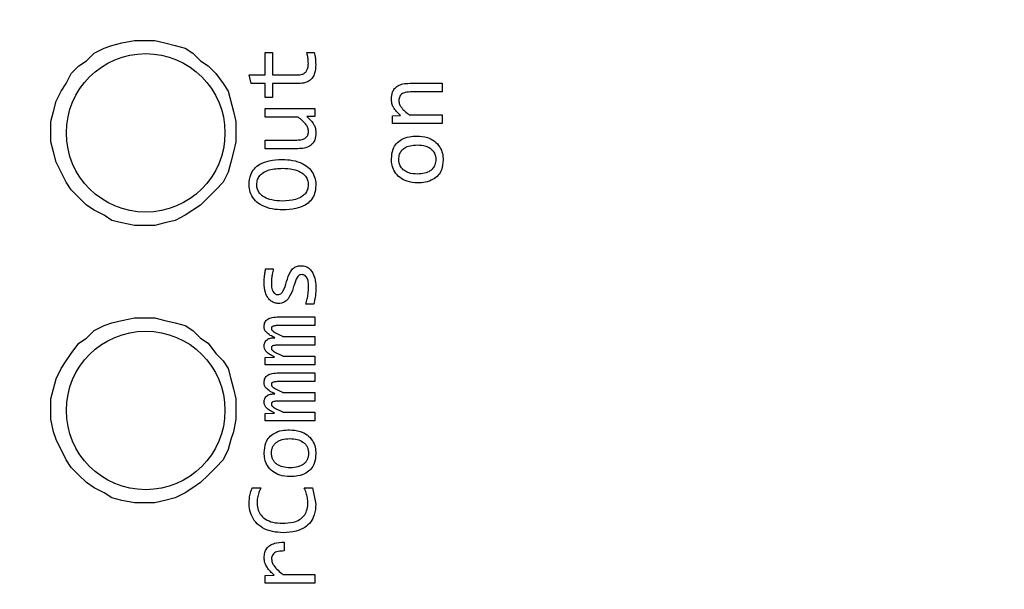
# Model space of a CAD drawing. Header units: millimetres. Extents: x 0 to 420, y 0 to 297.
# Tile 110 of 138: x 203.71 to 207.44, y 191.24 to 193.39. Entities that reach past the tile are written whole.
import ezdxf

# ---------------------------------------------------------------- set-up
doc = ezdxf.new("R2010")
doc.units = ezdxf.units.MM
doc.styles.add('SLDTEXTSTYLE0', font='TXT', dxfattribs={"width": 0.75})
doc.dimstyles.new('SLDDIMSTYLE0', dxfattribs={"dimtxt": 3.5, "dimasz": 3.302, "dimexe": 0, "dimexo": 0.0625, "dimgap": 0.875, "dimtad": 1, "dimlfac": 5, "dimrnd": 1e-09, "dimzin": 12, "dimdsep": 46, "dimtxsty": 'SLDTEXTSTYLE0', "dimsah": 1, "dimcen": 0.09, "dimadec": 0, "dimazin": 3, "dimtfac": 1, "dimtofl": 0, "dimtmove": 0, "dimatfit": 3, "dimfxl": 1, "dimfrac": 2, "dimtolj": 1, "dimtzin": 12, "dimarcsym": 0})

# ---------------------------------------------------------------- blocks, each defined once
blk = doc.blocks.new('_D_2')
at = {"color": 7, "linetype": 'Continuous', "lineweight": 18}
for p, q in [((185.436, 191.7553), (185.436, 250.8462)), ((235.436, 223.7553), (235.436, 250.8462)), ((235.436, 249.8462), (185.436, 249.8462))]:
    blk.add_line(p, q, dxfattribs=at)
for points in [[(185.436, 249.8462), (188.738, 249.3382), (188.738, 250.3542)], [(235.436, 249.8462), (232.134, 250.3542), (232.134, 249.3382)]]:
    blk.add_solid(points, dxfattribs=at)
at = {"color": 7, "linetype": 'Continuous', "lineweight": 18, "insert": (206.5569, 254.3579), "char_height": 3.5, "attachment_point": 1, "style": 'SLDTEXTSTYLE0'}
blk.add_mtext('250', dxfattribs=at)
blk = doc.blocks.new('_D_5')
at = {"color": 7, "linetype": 'Continuous', "lineweight": 18}
for p, q in [((186.436, 221.3553), (271.0027, 221.3553)), ((270.0027, 160.1553), (270.0027, 221.3553)), ((186.436, 160.1553), (271.0027, 160.1553))]:
    blk.add_line(p, q, dxfattribs=at)
for points in [[(270.0027, 221.3553), (269.4947, 218.0533), (270.5107, 218.0533)], [(270.0027, 160.1553), (270.5107, 163.4573), (269.4947, 163.4573)]]:
    blk.add_solid(points, dxfattribs=at)
at = {"color": 7, "linetype": 'Continuous', "lineweight": 18, "insert": (265.491, 186.8762), "char_height": 3.5, "attachment_point": 1, "rotation": 90, "style": 'SLDTEXTSTYLE0'}
blk.add_mtext('306', dxfattribs=at)

msp = doc.modelspace()

# ---------------------------------------------------------------- linework, layer by layer
at = {"color": 7, "linetype": 'Continuous', "lineweight": 25}
for p, q in [((203.9918, 193.2643), (204.0302, 193.2835)), ((204.0302, 193.2835), (204.059, 193.2931)), ((204.059, 193.2931), (204.0973, 193.3027)), ((204.0973, 193.3027), (204.1453, 193.3123)), ((204.1453, 193.3123), (204.2219, 193.3123)), ((204.2219, 193.3123), (204.2603, 193.3027)), ((204.2603, 193.3027), (204.2987, 193.2931)), ((204.2987, 193.2931), (204.337, 193.2835)), ((204.337, 193.2835), (204.3658, 193.2643)), ((203.9631, 193.2355), (203.9918, 193.2643)), ((204.3658, 193.2643), (204.3946, 193.2355)), ((204.639, 193.2668), (204.6666, 193.2668)), ((204.639, 193.182), (204.639, 193.2668)), ((204.6666, 193.2668), (204.6666, 193.182)), ((204.7971, 193.2668), (204.8253, 193.2668)), ((203.9055, 193.1876), (203.9343, 193.2164)), ((203.9343, 193.2164), (203.9631, 193.2355)), ((204.3946, 193.2355), (204.4233, 193.2164)), ((204.4233, 193.2164), (204.4521, 193.1876)), ((203.8863, 193.1492), (203.9055, 193.1876)), ((204.4521, 193.1876), (204.4809, 193.1492)), ((204.5787, 193.182), (204.639, 193.182)), ((204.587, 193.1491), (204.5787, 193.182)), ((204.6666, 193.182), (204.7625, 193.182)), ((203.8672, 193.1205), (203.8863, 193.1492)), ((204.4809, 193.1492), (204.5, 193.1205)), ((204.639, 193.1491), (204.587, 193.1491)), ((204.639, 193.0962), (204.639, 193.1491)), ((204.6666, 193.1491), (204.6666, 193.0962)), ((204.7651, 193.1491), (204.6666, 193.1491)), ((205.1862, 193.15), (205.3096, 193.15)), ((205.3096, 193.15), (205.3096, 193.1172)), ((203.848, 193.0821), (203.8672, 193.1205)), ((204.5, 193.1205), (204.5192, 193.0438)), ((204.6666, 193.0962), (204.639, 193.0962)), ((205.3096, 193.1172), (205.1888, 193.1172)), ((203.8384, 193.0438), (203.848, 193.0821)), ((204.639, 193.0546), (204.8279, 193.0546)), ((204.639, 193.0217), (204.639, 193.0546)), ((204.8279, 193.0546), (204.8279, 193.025)), ((203.8288, 193.0054), (203.8384, 193.0438)), ((204.5192, 193.0438), (204.5288, 193.0054)), ((204.7642, 193.0217), (204.639, 193.0217)), ((204.8279, 193.025), (204.7975, 193.0239)), ((205.1207, 193.0273), (205.1511, 193.0286)), ((205.1207, 192.998), (205.1207, 193.0273)), ((205.1842, 193.0308), (205.3096, 193.0308)), ((205.3096, 193.0308), (205.3096, 192.998)), ((203.8288, 192.9287), (203.8288, 193.0054)), ((204.5288, 193.0054), (204.5288, 192.9287)), ((205.3096, 192.998), (205.1207, 192.998)), ((203.8384, 192.8903), (203.8288, 192.9287)), ((204.5288, 192.9287), (204.5192, 192.8903)), ((204.639, 192.9353), (204.7598, 192.9353)), ((204.639, 192.9025), (204.639, 192.9353)), ((203.848, 192.852), (203.8384, 192.8903)), ((204.5192, 192.8903), (204.5096, 192.852)), ((204.7625, 192.9025), (204.639, 192.9025)), ((203.8672, 192.8136), (203.848, 192.852)), ((204.5096, 192.852), (204.5, 192.8136)), ((203.8863, 192.7753), (203.8672, 192.8136)), ((204.5, 192.8136), (204.4809, 192.7753)), ((203.9055, 192.7465), (203.8863, 192.7753)), ((204.4809, 192.7753), (204.4521, 192.7465)), ((203.9343, 192.7177), (203.9055, 192.7465)), ((203.9631, 192.689), (203.9343, 192.7177)), ((204.4233, 192.7177), (204.3946, 192.689)), ((204.4521, 192.7465), (204.4233, 192.7177)), ((203.9918, 192.6698), (203.9631, 192.689)), ((204.3946, 192.689), (204.3658, 192.6698)), ((204.0302, 192.6506), (203.9918, 192.6698)), ((204.059, 192.6314), (204.0302, 192.6506)), ((204.337, 192.6506), (204.2987, 192.6314)), ((204.3658, 192.6698), (204.337, 192.6506)), ((204.0973, 192.6219), (204.059, 192.6314)), ((204.1453, 192.6123), (204.0973, 192.6219)), ((204.2219, 192.6123), (204.1453, 192.6123)), ((204.2603, 192.6219), (204.2219, 192.6123)), ((204.2987, 192.6314), (204.2603, 192.6219)), ((204.641, 192.4476), (204.6701, 192.4476)), ((204.824, 192.3145), (204.7938, 192.3145)), ((203.9918, 192.2145), (204.0302, 192.2336)), ((204.0302, 192.2336), (204.059, 192.2432)), ((204.059, 192.2432), (204.0973, 192.2528)), ((204.0973, 192.2528), (204.1453, 192.2624)), ((204.1453, 192.2624), (204.2219, 192.2624)), ((204.2219, 192.2624), (204.2603, 192.2528)), ((204.2603, 192.2528), (204.2987, 192.2432)), ((204.2987, 192.2432), (204.337, 192.2336)), ((204.337, 192.2336), (204.3658, 192.2145)), ((204.6904, 192.2662), (204.8279, 192.2662)), ((204.8279, 192.2334), (204.6922, 192.2334)), ((204.8279, 192.2662), (204.8279, 192.2334)), ((203.9631, 192.1857), (203.9918, 192.2145)), ((204.3658, 192.2145), (204.3946, 192.1857)), ((203.9055, 192.1282), (203.9343, 192.1665)), ((203.9343, 192.1665), (203.9631, 192.1857)), ((204.3946, 192.1857), (204.4233, 192.1665)), ((204.4233, 192.1665), (204.4521, 192.1282)), ((204.8279, 192.1593), (204.6957, 192.1593)), ((204.7065, 192.1922), (204.8279, 192.1922)), ((204.8279, 192.1922), (204.8279, 192.1593)), ((203.8863, 192.0994), (203.9055, 192.1282)), ((204.4521, 192.1282), (204.4809, 192.0994)), ((203.8672, 192.0706), (203.8863, 192.0994)), ((204.4809, 192.0994), (204.5, 192.0706)), ((204.639, 192.1126), (204.675, 192.1142)), ((204.639, 192.0853), (204.639, 192.1126)), ((204.8279, 192.0853), (204.639, 192.0853)), ((204.7065, 192.1181), (204.8279, 192.1181)), ((204.8279, 192.1181), (204.8279, 192.0853)), ((203.848, 192.0322), (203.8672, 192.0706)), ((204.5, 192.0706), (204.5096, 192.0322)), ((204.6904, 192.0542), (204.8279, 192.0542)), ((204.8279, 192.0542), (204.8279, 192.0214)), ((203.8384, 191.9939), (203.848, 192.0322)), ((204.5096, 192.0322), (204.5192, 191.9939)), ((204.8279, 192.0214), (204.6922, 192.0214)), ((203.8288, 191.9556), (203.8384, 191.9939)), ((204.5192, 191.9939), (204.5288, 191.9556)), ((204.7065, 191.9802), (204.8279, 191.9802)), ((204.8279, 191.9802), (204.8279, 191.9473)), ((203.8288, 191.8788), (203.8288, 191.9556)), ((204.5288, 191.9556), (204.5288, 191.8788)), ((204.8279, 191.9473), (204.6957, 191.9473)), ((204.639, 191.9006), (204.675, 191.9021)), ((204.639, 191.8733), (204.639, 191.9006)), ((204.7065, 191.9061), (204.8279, 191.9061)), ((204.8279, 191.9061), (204.8279, 191.8733)), ((203.8384, 191.8309), (203.8288, 191.8788)), ((204.5288, 191.8788), (204.5192, 191.8309)), ((204.8279, 191.8733), (204.639, 191.8733)), ((203.848, 191.8021), (203.8384, 191.8309)), ((204.5192, 191.8309), (204.5096, 191.8021)), ((203.8863, 191.7254), (203.848, 191.8021)), ((204.5096, 191.8021), (204.5, 191.7638)), ((204.5, 191.7638), (204.4809, 191.7254)), ((203.9055, 191.6966), (203.8863, 191.7254)), ((204.4809, 191.7254), (204.4521, 191.6966)), ((203.9343, 191.6679), (203.9055, 191.6966)), ((204.4521, 191.6966), (204.4233, 191.6679)), ((203.9631, 191.6391), (203.9343, 191.6679)), ((203.9918, 191.6199), (203.9631, 191.6391)), ((204.3946, 191.6391), (204.3658, 191.6199)), ((204.4233, 191.6679), (204.3946, 191.6391)), ((204.0302, 191.6007), (203.9918, 191.6199)), ((204.059, 191.5816), (204.0302, 191.6007)), ((204.337, 191.6007), (204.2987, 191.5816)), ((204.3658, 191.6199), (204.337, 191.6007)), ((204.5908, 191.6196), (204.6236, 191.6196)), ((204.7871, 191.6196), (204.8187, 191.6196)), ((204.8187, 191.6196), (204.831, 191.5577)), ((204.0973, 191.572), (204.059, 191.5816)), ((204.1453, 191.5624), (204.0973, 191.572)), ((204.2603, 191.572), (204.2219, 191.5624)), ((204.2987, 191.5816), (204.2603, 191.572)), ((204.2219, 191.5624), (204.1453, 191.5624)), ((204.7111, 191.4134), (204.7111, 191.3804)), ((204.639, 191.2882), (204.6739, 191.2891)), ((204.639, 191.2583), (204.639, 191.2882)), ((204.7067, 191.2913), (204.8279, 191.2913)), ((204.8279, 191.2913), (204.8279, 191.2583)), ((204.8279, 191.2583), (204.639, 191.2583))]:
    msp.add_line(p, q, dxfattribs=at)
for centre in [(204.1873, 192.9623), (204.1873, 191.9123)]:
    msp.add_circle(centre, 0.3, dxfattribs=at)
for points, knots in [([(204.8028, 193.2247), (204.8027, 193.228), (204.8025, 193.2368), (204.8006, 193.2509), (204.7983, 193.2615), (204.7971, 193.2668)], [0, 0, 0, 0, 0.235101, 0.616167, 1, 1, 1, 1]), ([(204.8253, 193.2668), (204.8267, 193.2603), (204.8291, 193.2492), (204.8303, 193.2334), (204.8305, 193.2242), (204.8306, 193.2196)], [0, 0, 0, 0, 0.421428, 0.71017, 1, 1, 1, 1]), ([(204.7625, 193.182), (204.7681, 193.1823), (204.7773, 193.1828), (204.789, 193.1886), (204.7969, 193.197), (204.802, 193.2095), (204.8025, 193.2192), (204.8028, 193.2247)], [0, 0, 0, 0, 0.249902, 0.409045, 0.568999, 0.754573, 1, 1, 1, 1]), ([(204.8306, 193.2196), (204.83, 193.2091), (204.8292, 193.1925), (204.8198, 193.1715), (204.8072, 193.1589), (204.7884, 193.1504), (204.7741, 193.1496), (204.7651, 193.1491)], [0, 0, 0, 0, 0.28426, 0.448353, 0.613848, 0.758001, 1, 1, 1, 1]), ([(205.1172, 193.091), (205.1178, 193.0995), (205.1188, 193.1135), (205.1285, 193.1304), (205.1422, 193.1418), (205.1621, 193.149), (205.1776, 193.1497), (205.1862, 193.15)], [0, 0, 0, 0, 0.245343, 0.398885, 0.552697, 0.752911, 1, 1, 1, 1]), ([(205.1511, 193.0286), (205.1411, 193.038), (205.1272, 193.0511), (205.118, 193.0743), (205.1175, 193.0853), (205.1172, 193.091)], [0, 0, 0, 0, 0.552444, 0.768625, 1, 1, 1, 1]), ([(205.1888, 193.1172), (205.18, 193.1168), (205.1681, 193.1162), (205.1548, 193.1087), (205.1488, 193.1014), (205.1458, 193.0928), (205.1455, 193.0871), (205.1454, 193.0844)], [0, 0, 0, 0, 0.416472, 0.570051, 0.724672, 0.864971, 1, 1, 1, 1]), ([(205.1454, 193.0844), (205.1458, 193.0798), (205.1466, 193.0707), (205.159, 193.051), (205.1733, 193.0395), (205.1842, 193.0308)], [0, 0, 0, 0, 0.199839, 0.391977, 1, 1, 1, 1]), ([(204.8032, 192.9682), (204.8028, 192.9726), (204.802, 192.9815), (204.7898, 193.0014), (204.7753, 193.0129), (204.7642, 193.0217)], [0, 0, 0, 0, 0.194171, 0.38348, 1, 1, 1, 1]), ([(204.7975, 193.0239), (204.8075, 193.0145), (204.8214, 193.0015), (204.8305, 192.9782), (204.831, 192.9672), (204.8312, 192.9616)], [0, 0, 0, 0, 0.551916, 0.768262, 1, 1, 1, 1]), ([(204.7598, 192.9353), (204.7662, 192.9356), (204.7753, 192.936), (204.7861, 192.9396), (204.7924, 192.9432), (204.7974, 192.948), (204.8008, 192.9538), (204.8029, 192.9607), (204.8031, 192.9656), (204.8032, 192.9682)], [0, 0, 0, 0, 0.308208, 0.435505, 0.549777, 0.656632, 0.762859, 0.87536, 1, 1, 1, 1]), ([(204.8312, 192.9616), (204.8306, 192.9528), (204.8296, 192.9388), (204.8199, 192.9219), (204.8063, 192.9106), (204.7864, 192.9035), (204.771, 192.9029), (204.7625, 192.9025)], [0, 0, 0, 0, 0.24985, 0.401661, 0.553778, 0.75323, 1, 1, 1, 1]), ([(205.1172, 192.8637), (205.1182, 192.8765), (205.12, 192.8974), (205.1353, 192.9226), (205.1565, 192.9396), (205.1838, 192.949), (205.2039, 192.9499), (205.2135, 192.9504)], [0, 0, 0, 0, 0.257558, 0.4228058, 0.5883399, 0.8042555, 1, 1, 1, 1]), ([(205.2135, 192.9504), (205.2271, 192.9494), (205.2506, 192.9476), (205.281, 192.9323), (205.3007, 192.9106), (205.3115, 192.8851), (205.3124, 192.868), (205.3129, 192.8598)], [0, 0, 0, 0, 0.2677092, 0.463613, 0.660672, 0.837729, 1, 1, 1, 1]), ([(205.1449, 192.8618), (205.1455, 192.8686), (205.1465, 192.8806), (205.1551, 192.8958), (205.1686, 192.9074), (205.1891, 192.9157), (205.2057, 192.9164), (205.215, 192.9169)], [0, 0, 0, 0, 0.201383, 0.354524, 0.507683, 0.724032, 1, 1, 1, 1]), ([(205.215, 192.9169), (205.2258, 192.9162), (205.2431, 192.9151), (205.2648, 192.9049), (205.2781, 192.8913), (205.2845, 192.8758), (205.2849, 192.8659), (205.2851, 192.8618)], [0, 0, 0, 0, 0.320293, 0.512035, 0.705287, 0.87523, 1, 1, 1, 1]), ([(204.5784, 192.7683), (204.5795, 192.7806), (204.5812, 192.8018), (204.5976, 192.8278), (204.6216, 192.847), (204.6579, 192.8599), (204.6869, 192.8612), (204.7032, 192.862)], [0, 0, 0, 0, 0.2073682, 0.3573265, 0.5071267, 0.7238125, 1, 1, 1, 1]), ([(204.7032, 192.862), (204.7166, 192.8614), (204.7435, 192.8604), (204.7794, 192.8484), (204.8081, 192.8286), (204.825, 192.803), (204.8307, 192.7804), (204.8311, 192.7679), (204.8312, 192.7645)], [0, 0, 0, 0, 0.222473, 0.446327, 0.618849, 0.792591, 0.944289, 1, 1, 1, 1]), ([(205.2161, 192.7732), (205.2026, 192.7742), (205.179, 192.7759), (205.1487, 192.7916), (205.1291, 192.8133), (205.1185, 192.8387), (205.1176, 192.8557), (205.1172, 192.8637)], [0, 0, 0, 0, 0.26852, 0.46509, 0.662738, 0.841004, 1, 1, 1, 1]), ([(205.215, 192.8067), (205.2042, 192.8073), (205.187, 192.8084), (205.1653, 192.8187), (205.152, 192.8322), (205.1456, 192.8477), (205.1451, 192.8576), (205.1449, 192.8618)], [0, 0, 0, 0, 0.320293, 0.512035, 0.705287, 0.87523, 1, 1, 1, 1]), ([(205.2851, 192.8618), (205.2846, 192.855), (205.2836, 192.843), (205.275, 192.8278), (205.2616, 192.8162), (205.241, 192.8079), (205.2244, 192.8071), (205.215, 192.8067)], [0, 0, 0, 0, 0.201285, 0.353807, 0.506253, 0.721751, 1, 1, 1, 1]), ([(205.3129, 192.8598), (205.3118, 192.847), (205.3101, 192.8262), (205.2948, 192.801), (205.2736, 192.7841), (205.2462, 192.7745), (205.2259, 192.7736), (205.2161, 192.7732)], [0, 0, 0, 0, 0.256895, 0.42118, 0.585667, 0.801736, 1, 1, 1, 1]), ([(204.6078, 192.7663), (204.6082, 192.7731), (204.6091, 192.7855), (204.6183, 192.8012), (204.6332, 192.8145), (204.6626, 192.8267), (204.6885, 192.8278), (204.7056, 192.8285)], [0, 0, 0, 0, 0.15543, 0.281818, 0.407695, 0.609229, 1, 1, 1, 1]), ([(204.7056, 192.8285), (204.719, 192.8278), (204.7424, 192.8267), (204.7712, 192.8166), (204.7891, 192.8028), (204.7992, 192.7876), (204.802, 192.7749), (204.8021, 192.7678), (204.8021, 192.7663)], [0, 0, 0, 0, 0.3139131, 0.5454322, 0.7026381, 0.8333635, 0.9644092, 1, 1, 1, 1]), ([(204.706, 192.6711), (204.6926, 192.6716), (204.6657, 192.6727), (204.6298, 192.6846), (204.6014, 192.7045), (204.5845, 192.73), (204.5789, 192.7526), (204.5785, 192.765), (204.5784, 192.7683)], [0, 0, 0, 0, 0.2230857, 0.4475246, 0.6196437, 0.7928989, 0.945132, 1, 1, 1, 1]), ([(204.7043, 192.7046), (204.6908, 192.7053), (204.6674, 192.7064), (204.6386, 192.7164), (204.6208, 192.73), (204.6108, 192.7449), (204.6079, 192.7575), (204.6078, 192.7647), (204.6078, 192.7663)], [0, 0, 0, 0, 0.31465, 0.548488, 0.702906, 0.832092, 0.961603, 1, 1, 1, 1]), ([(204.8021, 192.7663), (204.8016, 192.7595), (204.8007, 192.7471), (204.7913, 192.7315), (204.7764, 192.7184), (204.747, 192.7063), (204.7212, 192.7053), (204.7043, 192.7046)], [0, 0, 0, 0, 0.155972, 0.282552, 0.408547, 0.611084, 1, 1, 1, 1]), ([(204.8312, 192.7645), (204.8302, 192.7519), (204.8284, 192.7305), (204.812, 192.7046), (204.7882, 192.6858), (204.7518, 192.6731), (204.7225, 192.6718), (204.706, 192.6711)], [0, 0, 0, 0, 0.212412, 0.358588, 0.504624, 0.720913, 1, 1, 1, 1]), ([(204.7204, 192.3998), (204.7244, 192.4127), (204.7302, 192.4311), (204.7448, 192.4502), (204.7586, 192.4583), (204.7694, 192.4599), (204.7757, 192.4599), (204.7763, 192.4599)], [0, 0, 0, 0, 0.4498887, 0.6437922, 0.7898176, 0.9770802, 1, 1, 1, 1]), ([(204.7763, 192.4599), (204.782, 192.4594), (204.7928, 192.4585), (204.8066, 192.4498), (204.8193, 192.4348), (204.8291, 192.4114), (204.8305, 192.3917), (204.8312, 192.3813)], [0, 0, 0, 0, 0.156964, 0.301562, 0.446099, 0.705508, 1, 1, 1, 1]), ([(204.6355, 192.3947), (204.6357, 192.4014), (204.636, 192.4136), (204.6379, 192.4313), (204.64, 192.4421), (204.641, 192.4476)], [0, 0, 0, 0, 0.375839, 0.68723, 1, 1, 1, 1]), ([(204.6701, 192.4476), (204.6687, 192.4411), (204.666, 192.4291), (204.6635, 192.4112), (204.6631, 192.3999), (204.6628, 192.3943)], [0, 0, 0, 0, 0.371074, 0.684649, 1, 1, 1, 1]), ([(204.779, 192.426), (204.7763, 192.4258), (204.7715, 192.4255), (204.7648, 192.4214), (204.7557, 192.4092), (204.7506, 192.393), (204.7466, 192.3797), (204.7455, 192.3762)], [0, 0, 0, 0, 0.1261, 0.219417, 0.353189, 0.827531, 1, 1, 1, 1]), ([(204.8035, 192.3799), (204.8033, 192.3861), (204.803, 192.3974), (204.7996, 192.411), (204.794, 192.4198), (204.7881, 192.4245), (204.7826, 192.4259), (204.7797, 192.426), (204.779, 192.426)], [0, 0, 0, 0, 0.317191, 0.583527, 0.715483, 0.848748, 0.96241, 1, 1, 1, 1]), ([(204.6891, 192.3169), (204.6844, 192.3174), (204.6748, 192.3185), (204.6614, 192.3255), (204.6487, 192.3387), (204.6373, 192.362), (204.6362, 192.3825), (204.6355, 192.3947)], [0, 0, 0, 0, 0.133402, 0.27646, 0.420641, 0.652548, 1, 1, 1, 1]), ([(204.6628, 192.3943), (204.6631, 192.3872), (204.6635, 192.3765), (204.6676, 192.3636), (204.6722, 192.3564), (204.6779, 192.3522), (204.683, 192.3506), (204.6861, 192.3505), (204.6871, 192.3504)], [0, 0, 0, 0, 0.378881, 0.572123, 0.719833, 0.833087, 0.946161, 1, 1, 1, 1]), ([(204.6871, 192.3504), (204.6899, 192.3507), (204.6949, 192.3511), (204.7017, 192.3558), (204.7123, 192.3711), (204.7168, 192.387), (204.7204, 192.3998)], [0, 0, 0, 0, 0.132866, 0.228133, 0.381392, 1, 1, 1, 1]), ([(204.7455, 192.3762), (204.7413, 192.3633), (204.7349, 192.3436), (204.7173, 192.3245), (204.7023, 192.3176), (204.6933, 192.3171), (204.6891, 192.3169)], [0, 0, 0, 0, 0.456336, 0.693215, 0.858643, 1, 1, 1, 1]), ([(204.7938, 192.3145), (204.7955, 192.3209), (204.7989, 192.3338), (204.8026, 192.3557), (204.8031, 192.3712), (204.8035, 192.3799)], [0, 0, 0, 0, 0.30159, 0.603213, 1, 1, 1, 1]), ([(204.8312, 192.3813), (204.8311, 192.3746), (204.8309, 192.3613), (204.829, 192.3389), (204.8258, 192.3234), (204.824, 192.3145)], [0, 0, 0, 0, 0.297199, 0.594477, 1, 1, 1, 1]), ([(204.6355, 192.2305), (204.6357, 192.2333), (204.6359, 192.2387), (204.6386, 192.2462), (204.6431, 192.2526), (204.6519, 192.2598), (204.6682, 192.2654), (204.6823, 192.2659), (204.6904, 192.2662)], [0, 0, 0, 0, 0.113766, 0.217836, 0.319079, 0.424912, 0.673892, 1, 1, 1, 1]), ([(204.6922, 192.2334), (204.6874, 192.2333), (204.6806, 192.2333), (204.672, 192.2319), (204.6674, 192.2303), (204.6645, 192.2282), (204.6632, 192.2257), (204.6629, 192.2237), (204.6628, 192.2225), (204.6628, 192.2224)], [0, 0, 0, 0, 0.408608, 0.594695, 0.749922, 0.823438, 0.897775, 0.988774, 1, 1, 1, 1]), ([(204.6765, 192.1873), (204.6705, 192.1901), (204.6583, 192.1958), (204.6442, 192.206), (204.6364, 192.2187), (204.6358, 192.2265), (204.6355, 192.2305)], [0, 0, 0, 0, 0.31626, 0.63575, 0.810014, 1, 1, 1, 1]), ([(204.6628, 192.2224), (204.663, 192.2212), (204.6632, 192.2188), (204.6658, 192.2143), (204.6782, 192.2047), (204.693, 192.1986), (204.705, 192.1929), (204.7065, 192.1922)], [0, 0, 0, 0, 0.065093, 0.130121, 0.275726, 0.908181, 1, 1, 1, 1]), ([(204.6355, 192.156), (204.6358, 192.1602), (204.6363, 192.1673), (204.6414, 192.176), (204.6488, 192.1823), (204.6609, 192.1867), (204.6706, 192.1871), (204.6765, 192.1873)], [0, 0, 0, 0, 0.213062, 0.357284, 0.501571, 0.70092, 1, 1, 1, 1]), ([(204.6957, 192.1593), (204.6912, 192.1593), (204.6822, 192.1591), (204.672, 192.1582), (204.6662, 192.1555), (204.6643, 192.1537), (204.6631, 192.1512), (204.6629, 192.1493), (204.6628, 192.1481)], [0, 0, 0, 0, 0.352758, 0.707296, 0.788024, 0.848848, 0.909866, 1, 1, 1, 1]), ([(204.675, 192.1142), (204.669, 192.1171), (204.657, 192.123), (204.6429, 192.1333), (204.6363, 192.1457), (204.6358, 192.1527), (204.6355, 192.156)], [0, 0, 0, 0, 0.328216, 0.660027, 0.837064, 1, 1, 1, 1]), ([(204.6628, 192.1481), (204.663, 192.1469), (204.6632, 192.1445), (204.6659, 192.1401), (204.6783, 192.1303), (204.693, 192.124), (204.7051, 192.1187), (204.7065, 192.1181)], [0, 0, 0, 0, 0.064617, 0.128952, 0.276234, 0.918761, 1, 1, 1, 1]), ([(204.6355, 192.0185), (204.6357, 192.0213), (204.6359, 192.0267), (204.6386, 192.0342), (204.6431, 192.0406), (204.6519, 192.0478), (204.6682, 192.0534), (204.6823, 192.0539), (204.6904, 192.0542)], [0, 0, 0, 0, 0.113766, 0.217836, 0.319079, 0.424912, 0.673892, 1, 1, 1, 1]), ([(204.6765, 191.9753), (204.6705, 191.9781), (204.6583, 191.9838), (204.6442, 191.994), (204.6364, 192.0067), (204.6358, 192.0145), (204.6355, 192.0185)], [0, 0, 0, 0, 0.31626, 0.63575, 0.810014, 1, 1, 1, 1]), ([(204.6922, 192.0214), (204.6874, 192.0213), (204.6806, 192.0212), (204.672, 192.0199), (204.6674, 192.0183), (204.6645, 192.0162), (204.6632, 192.0137), (204.6629, 192.0117), (204.6628, 192.0105), (204.6628, 192.0104)], [0, 0, 0, 0, 0.408608, 0.594695, 0.749922, 0.823438, 0.897775, 0.988774, 1, 1, 1, 1]), ([(204.6628, 192.0104), (204.663, 192.0092), (204.6632, 192.0068), (204.6658, 192.0023), (204.6782, 191.9927), (204.693, 191.9866), (204.705, 191.9809), (204.7065, 191.9802)], [0, 0, 0, 0, 0.065093, 0.130121, 0.275726, 0.908181, 1, 1, 1, 1]), ([(204.6355, 191.944), (204.6358, 191.9482), (204.6363, 191.9553), (204.6414, 191.964), (204.6488, 191.9703), (204.6609, 191.9747), (204.6706, 191.9751), (204.6765, 191.9753)], [0, 0, 0, 0, 0.213062, 0.357284, 0.501571, 0.70092, 1, 1, 1, 1]), ([(204.675, 191.9021), (204.669, 191.9051), (204.657, 191.9109), (204.6429, 191.9213), (204.6363, 191.9337), (204.6358, 191.9407), (204.6355, 191.944)], [0, 0, 0, 0, 0.328216, 0.660027, 0.837064, 1, 1, 1, 1]), ([(204.6957, 191.9473), (204.6912, 191.9473), (204.6822, 191.9471), (204.672, 191.9462), (204.6662, 191.9434), (204.6643, 191.9417), (204.6631, 191.9392), (204.6629, 191.9372), (204.6628, 191.9361)], [0, 0, 0, 0, 0.352758, 0.707296, 0.788024, 0.848848, 0.909866, 1, 1, 1, 1]), ([(204.6628, 191.9361), (204.663, 191.9349), (204.6632, 191.9325), (204.6659, 191.9281), (204.6783, 191.9183), (204.693, 191.912), (204.7051, 191.9067), (204.7065, 191.9061)], [0, 0, 0, 0, 0.064617, 0.128952, 0.276234, 0.918761, 1, 1, 1, 1]), ([(204.6355, 191.7523), (204.6366, 191.765), (204.6383, 191.7859), (204.6536, 191.8112), (204.6748, 191.8281), (204.7021, 191.8376), (204.7223, 191.8385), (204.7318, 191.8389)], [0, 0, 0, 0, 0.257558, 0.422806, 0.58834, 0.804255, 1, 1, 1, 1]), ([(204.7318, 191.8389), (204.7454, 191.8379), (204.7689, 191.8362), (204.7994, 191.8208), (204.8191, 191.7991), (204.8298, 191.7737), (204.8308, 191.7565), (204.8312, 191.7483)], [0, 0, 0, 0, 0.267709, 0.463613, 0.660672, 0.837729, 1, 1, 1, 1]), ([(204.6633, 191.7503), (204.6635, 191.7544), (204.6638, 191.7623), (204.6672, 191.7734), (204.6729, 191.783), (204.6809, 191.7911), (204.6912, 191.7975), (204.7086, 191.8041), (204.7232, 191.8049), (204.7334, 191.8054)], [0, 0, 0, 0, 0.122245, 0.23419, 0.341463, 0.450418, 0.570517, 0.699465, 1, 1, 1, 1]), ([(204.7334, 191.8054), (204.7427, 191.8049), (204.7599, 191.8041), (204.7799, 191.7953), (204.7919, 191.7848), (204.7987, 191.7747), (204.8028, 191.763), (204.8032, 191.7546), (204.8035, 191.7503)], [0, 0, 0, 0, 0.277643, 0.511186, 0.634233, 0.751634, 0.871107, 1, 1, 1, 1]), ([(204.7345, 191.6617), (204.7209, 191.6627), (204.6974, 191.6645), (204.667, 191.6801), (204.6474, 191.7019), (204.6369, 191.7273), (204.636, 191.7443), (204.6355, 191.7523)], [0, 0, 0, 0, 0.26852, 0.46509, 0.662738, 0.841004, 1, 1, 1, 1]), ([(204.7334, 191.6952), (204.724, 191.6957), (204.7069, 191.6965), (204.6869, 191.7053), (204.6749, 191.7158), (204.6681, 191.7259), (204.664, 191.7376), (204.6635, 191.746), (204.6633, 191.7503)], [0, 0, 0, 0, 0.277643, 0.511186, 0.634233, 0.751634, 0.871107, 1, 1, 1, 1]), ([(204.8035, 191.7503), (204.8033, 191.7462), (204.8029, 191.7383), (204.7995, 191.7272), (204.7939, 191.7176), (204.7858, 191.7095), (204.7755, 191.7031), (204.7581, 191.6965), (204.7436, 191.6957), (204.7334, 191.6952)], [0, 0, 0, 0, 0.122252, 0.2342, 0.341471, 0.45042, 0.570527, 0.699478, 1, 1, 1, 1]), ([(204.8312, 191.7483), (204.8302, 191.7356), (204.8285, 191.7147), (204.8131, 191.6895), (204.7919, 191.6726), (204.7645, 191.663), (204.7442, 191.6621), (204.7345, 191.6617)], [0, 0, 0, 0, 0.256895, 0.42118, 0.585667, 0.801736, 1, 1, 1, 1]), ([(204.5789, 191.5597), (204.5791, 191.5663), (204.5795, 191.5799), (204.5832, 191.6002), (204.5882, 191.6131), (204.5908, 191.6196)], [0, 0, 0, 0, 0.325589, 0.65904, 1, 1, 1, 1]), ([(204.6236, 191.6196), (204.6207, 191.6136), (204.6148, 191.6015), (204.6095, 191.5815), (204.6089, 191.5678), (204.6086, 191.5608)], [0, 0, 0, 0, 0.327116, 0.658281, 1, 1, 1, 1]), ([(204.801, 191.5614), (204.8007, 191.5681), (204.8002, 191.5814), (204.7953, 191.6011), (204.7899, 191.6134), (204.7871, 191.6196)], [0, 0, 0, 0, 0.33266, 0.662483, 1, 1, 1, 1]), ([(204.7076, 191.4497), (204.6942, 191.4504), (204.6672, 191.4518), (204.6307, 191.4652), (204.6021, 191.488), (204.5845, 191.5173), (204.5792, 191.5425), (204.5789, 191.5566), (204.5789, 191.5597)], [0, 0, 0, 0, 0.2112966, 0.4236891, 0.6007914, 0.778247, 0.9512517, 1, 1, 1, 1]), ([(204.6086, 191.5608), (204.6094, 191.5518), (204.6108, 191.5354), (204.623, 191.5146), (204.6421, 191.4982), (204.6702, 191.4869), (204.6926, 191.4858), (204.7047, 191.4852)], [0, 0, 0, 0, 0.194649, 0.353495, 0.512198, 0.736833, 1, 1, 1, 1]), ([(204.7047, 191.4852), (204.7182, 191.4858), (204.7407, 191.4868), (204.7687, 191.4974), (204.7868, 191.5125), (204.7983, 191.5332), (204.8009, 191.5504), (204.801, 191.5604), (204.801, 191.5614)], [0, 0, 0, 0, 0.288237, 0.480419, 0.632742, 0.78547, 0.977578, 1, 1, 1, 1]), ([(204.831, 191.5577), (204.8301, 191.5441), (204.8286, 191.5203), (204.813, 191.4894), (204.7889, 191.4669), (204.7525, 191.4519), (204.724, 191.4505), (204.7076, 191.4497)], [0, 0, 0, 0, 0.21674, 0.380026, 0.543718, 0.73666, 1, 1, 1, 1]), ([(204.6355, 191.355), (204.6359, 191.3618), (204.6367, 191.3741), (204.6446, 191.3904), (204.6574, 191.4028), (204.68, 191.4128), (204.6989, 191.4132), (204.7111, 191.4134)], [0, 0, 0, 0, 0.185001, 0.335076, 0.485491, 0.667255, 1, 1, 1, 1]), ([(204.7111, 191.3804), (204.7037, 191.3803), (204.6926, 191.3802), (204.6789, 191.3761), (204.6707, 191.3703), (204.6656, 191.3628), (204.6639, 191.3557), (204.6638, 191.3516), (204.6637, 191.3502)], [0, 0, 0, 0, 0.346336, 0.519644, 0.662611, 0.806274, 0.934339, 1, 1, 1, 1]), ([(204.6739, 191.2891), (204.6638, 191.2983), (204.6492, 191.3116), (204.6374, 191.3356), (204.6362, 191.3484), (204.6355, 191.355)], [0, 0, 0, 0, 0.51364, 0.74771, 1, 1, 1, 1]), ([(204.6637, 191.3502), (204.6642, 191.3458), (204.6651, 191.3369), (204.6737, 191.322), (204.6877, 191.3068), (204.7003, 191.2965), (204.7067, 191.2913)], [0, 0, 0, 0, 0.174646, 0.352574, 0.671909, 1, 1, 1, 1])]:
    msp.add_open_spline(points, degree=3, knots=knots, dxfattribs=at)

# ---------------------------------------------------------------- dimensions: what is measured, and where the dimension line sits
at = {"color": 7, "linetype": 'Continuous', "lineweight": 18}
dim = msp.add_linear_dim(base=(185.436, 249.8462), p1=(235.436, 222.7553), p2=(185.436, 190.7553), dimstyle='SLDDIMSTYLE0', dxfattribs=at)
dim.commit()
dim.dimension.update_dxf_attribs({"geometry": '_D_2', "text_midpoint": (210.436, 249.8462), "dimtype": 160})
dim = msp.add_linear_dim(base=(270.0027, 221.3553), p1=(185.436, 160.1553), p2=(185.436, 221.3553), angle=90, dimstyle='SLDDIMSTYLE0', dxfattribs=at)
dim.commit()
dim.dimension.update_dxf_attribs({"geometry": '_D_5', "text_midpoint": (270.0027, 190.7553), "dimtype": 160})

doc.saveas('drawing.dxf')
